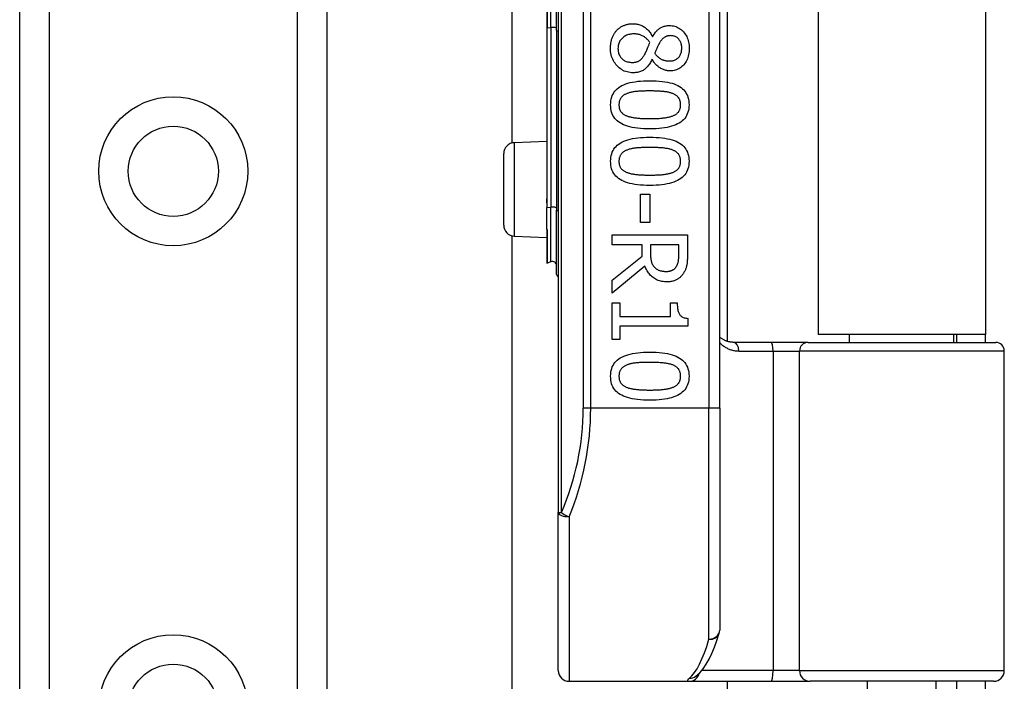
# Model space of a CAD drawing. Header units: inches. Extents: x 2 to 128, y 2 to 83.
# Tile 54 of 100: x 35.4 to 37.76, y 56.43 to 58.02. Entities that reach past the tile are written whole.
import ezdxf

# ---------------------------------------------------------------- set-up
doc = ezdxf.new("R2010")
doc.units = ezdxf.units.IN
doc.header["$LTSCALE"] = 7.686019
doc.header["$MEASUREMENT"] = 0
doc.layers.add('Visible Edges(ANSI)', color=7, linetype='Continuous', lineweight=25)
doc.layers.add('Visible Tangent Edges(ANSI)', color=7, linetype='Continuous', lineweight=25)

msp = doc.modelspace()

# ---------------------------------------------------------------- linework, layer by layer
at = {"layer": 'Visible Edges(ANSI)'}
for p, q in [((35.3957, 26.2246), (35.3957, 62.0014)), ((36.132, 62.0014), (36.132, 26.2246)), ((36.6868, 59.3002), (36.6868, 56.8344)), ((37.0736, 57.0848), (37.0736, 59.0499)), ((37.0917, 58.8901), (37.0917, 57.2445)), ((37.3097, 58.8737), (37.3097, 57.261)), ((37.7106, 58.8737), (37.7106, 57.261)), ((36.5759, 57.7201), (36.5759, 58.4146)), ((36.659, 58.1383), (36.659, 57.9964)), ((36.6825, 57.9896), (36.6825, 58.1451)), ((36.659, 57.9964), (36.659, 57.5897)), ((36.6825, 57.9896), (36.6825, 57.5587)), ((36.9123, 57.9754), (36.913, 57.9754)), ((36.912, 57.9204), (36.9113, 57.9204)), ((36.5808, 57.7208), (36.659, 57.7242)), ((36.5558, 57.523), (36.5558, 57.6946)), ((36.659, 57.5897), (36.659, 57.5762)), ((36.8839, 57.5975), (36.9059, 57.5975)), ((36.8839, 57.5292), (36.8839, 57.5975)), ((36.9059, 57.5975), (36.9059, 57.5292)), ((36.659, 57.5762), (36.659, 57.5653)), ((36.659, 57.5133), (36.659, 57.5653)), ((36.6825, 57.405), (36.6825, 57.5587)), ((36.9059, 57.5292), (36.8839, 57.5292)), ((36.5759, 30.7285), (36.5759, 57.4975)), ((36.5808, 57.4968), (36.659, 57.4934)), ((36.659, 57.5133), (36.659, 57.513)), ((36.659, 57.513), (36.659, 57.5122)), ((36.659, 57.5122), (36.659, 57.4327)), ((36.8159, 57.5001), (36.9964, 57.5001)), ((36.8159, 57.4761), (36.8159, 57.5001)), ((36.9964, 57.5001), (36.9964, 57.4536)), ((36.8877, 57.4761), (36.8159, 57.4761)), ((36.8877, 57.4486), (36.8877, 57.4761)), ((36.9757, 57.4761), (36.9078, 57.4761)), ((36.9078, 57.4761), (36.9078, 57.455)), ((36.9757, 57.4522), (36.9757, 57.4761)), ((36.8159, 57.3915), (36.8877, 57.4486)), ((36.6687, 57.4355), (36.6597, 57.4322)), ((36.8945, 57.4246), (36.8159, 57.3604)), ((36.8159, 57.3604), (36.8159, 57.3915)), ((36.8159, 57.337), (36.8343, 57.337)), ((36.8159, 57.2489), (36.8159, 57.337)), ((36.8343, 57.337), (36.8343, 57.3042)), ((36.9553, 57.337), (36.9718, 57.337)), ((36.9553, 57.3042), (36.9553, 57.337)), ((36.8343, 57.3042), (36.9553, 57.3042)), ((36.8343, 57.2809), (36.8343, 57.2489)), ((36.997, 57.2809), (36.8343, 57.2809)), ((36.997, 57.2997), (36.997, 57.2809)), ((37.7106, 57.261), (37.3097, 57.261)), ((37.3851, 57.2421), (37.3851, 57.261)), ((37.6352, 57.2421), (37.6352, 57.261)), ((37.6412, 57.261), (37.6412, 57.2421)), ((37.7106, 57.2421), (37.7106, 57.261)), ((36.8343, 57.2489), (36.8159, 57.2489)), ((37.197, 57.2421), (37.1074, 57.2421)), ((37.2855, 57.2421), (37.197, 57.2421)), ((37.2855, 57.2421), (37.7352, 57.2421)), ((37.7558, 56.4555), (37.7558, 57.2214)), ((37.0736, 57.0848), (37.0736, 56.5525)), ((36.6868, 56.4555), (36.6868, 56.8344)), ((37.0161, 56.4416), (37.0167, 56.442)), ((36.7126, 56.4297), (37, 56.4297)), ((37, 56.4297), (37.1959, 56.4297)), ((37.0917, 56.4297), (37.0917, 31.7962)), ((37.1959, 56.4297), (37.2906, 56.4297)), ((37.73, 56.4297), (37.2906, 56.4297)), ((37.4276, 56.2286), (37.4276, 56.4297)), ((37.5927, 56.2286), (37.5927, 56.4297)), ((37.6412, 56.4297), (37.6412, 56.3891)), ((37.7106, 56.3891), (37.7106, 56.4297))]:
    msp.add_line(p, q, dxfattribs=at)
at = {"layer": 'Visible Edges(ANSI)', "flags": 128}
for points in [[(36.8118, 57.9471), (36.8118, 57.9494), (36.8119, 57.9516), (36.8121, 57.9537), (36.8123, 57.9558), (36.8125, 57.9579), (36.8128, 57.96), (36.8132, 57.962), (36.8136, 57.964), (36.8141, 57.966), (36.8146, 57.9679), (36.8152, 57.9698), (36.8158, 57.9716), (36.8165, 57.9735), (36.8173, 57.9752), (36.8181, 57.977), (36.8189, 57.9786), (36.8198, 57.9803), (36.8207, 57.9819), (36.8217, 57.9834), (36.8227, 57.9849), (36.8238, 57.9864), (36.8249, 57.9878), (36.8261, 57.9891), (36.8273, 57.9904)], [(36.8273, 57.9904), (36.8286, 57.9917), (36.8298, 57.9929), (36.8311, 57.994), (36.8325, 57.9951), (36.8339, 57.9961), (36.8353, 57.9971), (36.8367, 57.9981), (36.8382, 57.999), (36.8398, 57.9998), (36.8413, 58.0006), (36.8429, 58.0013), (36.8446, 58.002), (36.8462, 58.0026), (36.8479, 58.0032), (36.8496, 58.0037), (36.8514, 58.0042), (36.8531, 58.0046), (36.8549, 58.005), (36.8566, 58.0053), (36.8584, 58.0055), (36.8602, 58.0057), (36.8621, 58.0058), (36.8639, 58.0059), (36.8658, 58.0059)], [(36.8658, 58.0059), (36.8682, 58.0059), (36.8706, 58.0057), (36.873, 58.0055), (36.8753, 58.0051), (36.8776, 58.0046), (36.8798, 58.004), (36.8821, 58.0033), (36.8843, 58.0025), (36.8864, 58.0015), (36.8885, 58.0005), (36.8906, 57.9994), (36.8927, 57.9981), (36.8947, 57.9968), (36.8967, 57.9953), (36.8985, 57.9938), (36.9003, 57.9921), (36.9021, 57.9904), (36.9038, 57.9885), (36.9053, 57.9866), (36.9069, 57.9845), (36.9083, 57.9824), (36.9097, 57.9801), (36.9111, 57.9778), (36.9123, 57.9754)], [(36.913, 57.9754), (36.9143, 57.9775), (36.9157, 57.9796), (36.917, 57.9816), (36.9184, 57.9835), (36.9198, 57.9853), (36.9212, 57.987), (36.9226, 57.9886), (36.924, 57.9901), (36.9255, 57.9915), (36.927, 57.9928), (36.9285, 57.994), (36.93, 57.9951), (36.9316, 57.9962), (36.9332, 57.9971), (36.9349, 57.9979), (36.9367, 57.9987), (36.9385, 57.9994), (36.9404, 57.9999), (36.9423, 58.0004), (36.9443, 58.0008), (36.9464, 58.0012), (36.9485, 58.0014), (36.9507, 58.0015), (36.953, 58.0016)], [(36.953, 58.0016), (36.9563, 58.0015), (36.9596, 58.0011), (36.9627, 58.0006), (36.9658, 57.9999), (36.9688, 57.9989), (36.9716, 57.9977), (36.9744, 57.9963), (36.9771, 57.9947), (36.9797, 57.9929), (36.9822, 57.9909), (36.9846, 57.9887), (36.9869, 57.9862), (36.9891, 57.9836), (36.9911, 57.9808), (36.9929, 57.978), (36.9945, 57.975), (36.9959, 57.972), (36.9971, 57.9688), (36.9982, 57.9654), (36.999, 57.962), (36.9997, 57.9585), (37.0001, 57.9548), (37.0004, 57.951), (37.0005, 57.9471)], [(36.8675, 57.9815), (36.8649, 57.9814), (36.8622, 57.9812), (36.8597, 57.9809), (36.8573, 57.9804), (36.8549, 57.9798), (36.8526, 57.979), (36.8504, 57.9782), (36.8482, 57.9771), (36.8462, 57.976), (36.8442, 57.9747), (36.8423, 57.9732), (36.8405, 57.9716), (36.8388, 57.97), (36.8372, 57.9682), (36.8358, 57.9664), (36.8345, 57.9645), (36.8334, 57.9625), (36.8325, 57.9605), (36.8317, 57.9584), (36.831, 57.9562), (36.8305, 57.954), (36.8301, 57.9517), (36.8299, 57.9493), (36.8298, 57.9468)], [(36.9062, 57.9609), (36.905, 57.9625), (36.9039, 57.9641), (36.9027, 57.9656), (36.9014, 57.967), (36.9001, 57.9684), (36.8988, 57.9697), (36.8974, 57.9709), (36.896, 57.9721), (36.8945, 57.9732), (36.893, 57.9743), (36.8914, 57.9753), (36.8898, 57.9762), (36.8881, 57.977), (36.8864, 57.9778), (36.8847, 57.9785), (36.883, 57.9791), (36.8812, 57.9797), (36.8793, 57.9802), (36.8774, 57.9806), (36.8755, 57.9809), (36.8736, 57.9812), (36.8716, 57.9814), (36.8696, 57.9815), (36.8675, 57.9815)], [(36.9558, 57.9773), (36.9543, 57.9772), (36.9529, 57.9772), (36.9515, 57.977), (36.9501, 57.9768), (36.9488, 57.9765), (36.9475, 57.9762), (36.9463, 57.9758), (36.9451, 57.9754), (36.9439, 57.9748), (36.9428, 57.9743), (36.9417, 57.9736), (36.9406, 57.973), (36.9396, 57.9722), (36.9386, 57.9714), (36.9376, 57.9705), (36.9366, 57.9696), (36.9357, 57.9686), (36.9347, 57.9676), (36.9338, 57.9665), (36.9329, 57.9653), (36.932, 57.9641), (36.9311, 57.9628), (36.9303, 57.9614), (36.9294, 57.96)], [(36.9827, 57.9473), (36.9826, 57.9494), (36.9825, 57.9515), (36.9822, 57.9536), (36.9819, 57.9555), (36.9814, 57.9574), (36.9809, 57.9593), (36.9802, 57.961), (36.9795, 57.9627), (36.9786, 57.9644), (36.9776, 57.9659), (36.9766, 57.9674), (36.9754, 57.9689), (36.9742, 57.9702), (36.9729, 57.9714), (36.9715, 57.9725), (36.97, 57.9735), (36.9685, 57.9744), (36.9669, 57.9752), (36.9652, 57.9758), (36.9635, 57.9763), (36.9616, 57.9767), (36.9598, 57.977), (36.9578, 57.9772), (36.9558, 57.9773)], [(36.8662, 57.8883), (36.8624, 57.8884), (36.8587, 57.8888), (36.8551, 57.8894), (36.8516, 57.8902), (36.8483, 57.8913), (36.845, 57.8925), (36.8418, 57.8941), (36.8387, 57.8958), (36.8358, 57.8978), (36.8329, 57.9), (36.8301, 57.9025), (36.8275, 57.9052), (36.825, 57.908), (36.8227, 57.911), (36.8206, 57.9141), (36.8188, 57.9173), (36.8171, 57.9206), (36.8157, 57.9241), (36.8145, 57.9276), (36.8135, 57.9313), (36.8128, 57.9351), (36.8122, 57.939), (36.8119, 57.943), (36.8118, 57.9471)], [(36.8298, 57.9468), (36.8299, 57.9444), (36.8301, 57.9419), (36.8304, 57.9396), (36.8308, 57.9374), (36.8314, 57.9352), (36.8321, 57.9331), (36.8329, 57.9311), (36.8339, 57.9292), (36.8349, 57.9274), (36.8361, 57.9257), (36.8375, 57.924), (36.8389, 57.9224), (36.8405, 57.9209), (36.8422, 57.9196), (36.8439, 57.9184), (36.8458, 57.9173), (36.8477, 57.9163), (36.8498, 57.9155), (36.8519, 57.9148), (36.8541, 57.9142), (36.8564, 57.9138), (36.8588, 57.9135), (36.8613, 57.9133), (36.8639, 57.9132)], [(36.8949, 57.9344), (36.8953, 57.9351), (36.8957, 57.9359), (36.8961, 57.9366), (36.8965, 57.9375), (36.8969, 57.9383), (36.8973, 57.9392), (36.8978, 57.9401), (36.8982, 57.9411), (36.8986, 57.9421), (36.8991, 57.9432), (36.8995, 57.9443), (36.8999, 57.9454), (36.9004, 57.9465), (36.9009, 57.9477), (36.9014, 57.9489), (36.9018, 57.9502), (36.9023, 57.9514), (36.9029, 57.9527), (36.9034, 57.954), (36.9039, 57.9553), (36.9045, 57.9567), (36.905, 57.9581), (36.9056, 57.9595), (36.9062, 57.9609)], [(36.9294, 57.96), (36.9291, 57.9594), (36.9287, 57.9587), (36.9283, 57.9579), (36.9279, 57.9571), (36.9275, 57.9563), (36.927, 57.9553), (36.9265, 57.9544), (36.926, 57.9533), (36.9255, 57.9522), (36.9249, 57.9511), (36.9244, 57.9499), (36.9238, 57.9486), (36.9232, 57.9473), (36.9226, 57.9461), (36.9221, 57.9448), (36.9216, 57.9436), (36.9211, 57.9424), (36.9206, 57.9412), (36.9201, 57.9401), (36.9197, 57.9389), (36.9193, 57.9378), (36.9189, 57.9367), (36.9185, 57.9356), (36.9182, 57.9346)], [(36.9543, 57.9166), (36.9563, 57.9166), (36.9582, 57.9168), (36.9601, 57.9171), (36.9619, 57.9175), (36.9637, 57.918), (36.9654, 57.9186), (36.9671, 57.9193), (36.9687, 57.9202), (36.9702, 57.9211), (36.9717, 57.9222), (36.9732, 57.9234), (36.9746, 57.9247), (36.9759, 57.9261), (36.977, 57.9276), (36.9781, 57.9291), (36.9791, 57.9308), (36.9799, 57.9326), (36.9806, 57.9344), (36.9813, 57.9363), (36.9818, 57.9383), (36.9822, 57.9404), (36.9824, 57.9426), (36.9826, 57.9449), (36.9827, 57.9473)], [(37.0005, 57.9471), (37.0004, 57.9431), (37.0002, 57.9392), (36.9997, 57.9355), (36.9991, 57.9318), (36.9983, 57.9283), (36.9973, 57.925), (36.9961, 57.9218), (36.9948, 57.9187), (36.9933, 57.9157), (36.9916, 57.9129), (36.9897, 57.9103), (36.9876, 57.9077), (36.9855, 57.9053), (36.9832, 57.9032), (36.9808, 57.9012), (36.9783, 57.8995), (36.9757, 57.8979), (36.9729, 57.8966), (36.9701, 57.8954), (36.9672, 57.8945), (36.9642, 57.8938), (36.9611, 57.8933), (36.9579, 57.893), (36.9546, 57.8929)], [(36.8639, 57.9132), (36.8657, 57.9132), (36.8675, 57.9133), (36.8692, 57.9135), (36.8708, 57.9137), (36.8724, 57.914), (36.8739, 57.9143), (36.8753, 57.9147), (36.8767, 57.9151), (36.878, 57.9157), (36.8793, 57.9162), (36.8805, 57.9169), (36.8816, 57.9176), (36.8827, 57.9184), (36.8838, 57.9193), (36.8849, 57.9203), (36.886, 57.9214), (36.8871, 57.9226), (36.8882, 57.924), (36.8893, 57.9254), (36.8904, 57.927), (36.8915, 57.9287), (36.8927, 57.9305), (36.8938, 57.9324), (36.8949, 57.9344)], [(36.9113, 57.9204), (36.91, 57.9178), (36.9088, 57.9153), (36.9074, 57.9129), (36.9061, 57.9107), (36.9046, 57.9085), (36.9032, 57.9065), (36.9017, 57.9045), (36.9001, 57.9027), (36.8985, 57.901), (36.8969, 57.8994), (36.8952, 57.8979), (36.8934, 57.8964), (36.8916, 57.8952), (36.8898, 57.894), (36.8878, 57.8929), (36.8857, 57.8919), (36.8836, 57.8911), (36.8814, 57.8904), (36.8791, 57.8897), (36.8767, 57.8892), (36.8742, 57.8888), (36.8716, 57.8886), (36.869, 57.8884), (36.8662, 57.8883)], [(36.9546, 57.8929), (36.9526, 57.8929), (36.9505, 57.8931), (36.9485, 57.8933), (36.9465, 57.8937), (36.9445, 57.8941), (36.9425, 57.8946), (36.9405, 57.8953), (36.9385, 57.896), (36.9365, 57.8969), (36.9346, 57.8978), (36.9326, 57.8988), (36.9306, 57.9), (36.9287, 57.9012), (36.9268, 57.9025), (36.925, 57.9039), (36.9233, 57.9054), (36.9216, 57.907), (36.92, 57.9086), (36.9185, 57.9104), (36.9171, 57.9122), (36.9157, 57.9141), (36.9144, 57.9161), (36.9132, 57.9182), (36.912, 57.9204)], [(36.9182, 57.9346), (36.9195, 57.9328), (36.9209, 57.9312), (36.9222, 57.9297), (36.9236, 57.9283), (36.925, 57.927), (36.9263, 57.9257), (36.9277, 57.9246), (36.9291, 57.9235), (36.9305, 57.9226), (36.9319, 57.9217), (36.9333, 57.921), (36.9348, 57.9203), (36.9362, 57.9197), (36.9377, 57.9192), (36.9392, 57.9187), (36.9407, 57.9182), (36.9423, 57.9178), (36.9439, 57.9175), (36.9456, 57.9172), (36.9472, 57.917), (36.949, 57.9168), (36.9507, 57.9167), (36.9525, 57.9166), (36.9543, 57.9166)], [(36.8121, 57.8115), (36.8123, 57.8164), (36.8127, 57.821), (36.8135, 57.8255), (36.8147, 57.8297), (36.8161, 57.8336), (36.8179, 57.8374), (36.82, 57.8409), (36.8224, 57.8443), (36.8251, 57.8474), (36.8282, 57.8502), (36.8316, 57.8529), (36.8353, 57.8553), (36.8393, 57.8576), (36.8437, 57.8596), (36.8484, 57.8615), (36.8535, 57.8631), (36.8588, 57.8646), (36.8646, 57.8658), (36.8706, 57.8669), (36.877, 57.8678), (36.8838, 57.8684), (36.8908, 57.8689), (36.8983, 57.8692), (36.906, 57.8693)], [(36.906, 57.8693), (36.914, 57.8692), (36.9216, 57.8689), (36.9288, 57.8684), (36.9357, 57.8677), (36.9422, 57.8669), (36.9483, 57.8658), (36.9541, 57.8645), (36.9595, 57.863), (36.9645, 57.8614), (36.9692, 57.8595), (36.9735, 57.8574), (36.9775, 57.8552), (36.9811, 57.8527), (36.9844, 57.8501), (36.9874, 57.8472), (36.99, 57.8441), (36.9924, 57.8408), (36.9944, 57.8372), (36.9962, 57.8335), (36.9976, 57.8295), (36.9987, 57.8253), (36.9995, 57.8209), (36.9999, 57.8163), (37.0001, 57.8115)], [(36.8516, 57.8386), (36.8501, 57.838), (36.8486, 57.8373), (36.8472, 57.8366), (36.8458, 57.8359), (36.8445, 57.8351), (36.8433, 57.8343), (36.8421, 57.8335), (36.841, 57.8326), (36.84, 57.8316), (36.839, 57.8307), (36.8381, 57.8296), (36.8372, 57.8286), (36.8364, 57.8275), (36.8356, 57.8263), (36.835, 57.8251), (36.8344, 57.8238), (36.8339, 57.8224), (36.8334, 57.8211), (36.833, 57.8196), (36.8327, 57.8181), (36.8325, 57.8165), (36.8323, 57.8149), (36.8322, 57.8133), (36.8321, 57.8115)], [(36.906, 57.8447), (36.9029, 57.8447), (36.8999, 57.8447), (36.8969, 57.8447), (36.894, 57.8446), (36.8913, 57.8445), (36.8886, 57.8444), (36.886, 57.8443), (36.8835, 57.8442), (36.881, 57.8441), (36.8787, 57.8439), (36.8764, 57.8438), (36.8743, 57.8436), (36.8722, 57.8434), (36.8701, 57.8431), (36.8681, 57.8428), (36.8661, 57.8425), (36.8641, 57.8421), (36.8622, 57.8417), (36.8604, 57.8413), (36.8585, 57.8408), (36.8567, 57.8403), (36.855, 57.8398), (36.8533, 57.8392), (36.8516, 57.8386)], [(36.961, 57.8384), (36.9595, 57.839), (36.9578, 57.8396), (36.9561, 57.8401), (36.9543, 57.8406), (36.9525, 57.8411), (36.9506, 57.8415), (36.9486, 57.8419), (36.9466, 57.8423), (36.9445, 57.8426), (36.9423, 57.8429), (36.9401, 57.8432), (36.9378, 57.8434), (36.9354, 57.8436), (36.933, 57.8438), (36.9305, 57.844), (36.928, 57.8441), (36.9254, 57.8443), (36.9228, 57.8444), (36.9201, 57.8445), (36.9174, 57.8446), (36.9146, 57.8447), (36.9118, 57.8447), (36.9089, 57.8447), (36.906, 57.8447)], [(36.98, 57.8115), (36.98, 57.8132), (36.9799, 57.8148), (36.9797, 57.8164), (36.9795, 57.8179), (36.9792, 57.8193), (36.9789, 57.8207), (36.9784, 57.8221), (36.9779, 57.8234), (36.9774, 57.8247), (36.9767, 57.8259), (36.976, 57.827), (36.9753, 57.8281), (36.9745, 57.8292), (36.9736, 57.8302), (36.9726, 57.8312), (36.9716, 57.8322), (36.9705, 57.8331), (36.9693, 57.834), (36.9681, 57.8348), (36.9668, 57.8356), (36.9655, 57.8364), (36.9641, 57.8371), (36.9626, 57.8378), (36.961, 57.8384)], [(36.9062, 57.7539), (36.8982, 57.754), (36.8907, 57.7543), (36.8835, 57.7548), (36.8767, 57.7555), (36.8702, 57.7563), (36.8641, 57.7574), (36.8583, 57.7587), (36.8529, 57.7602), (36.8478, 57.7618), (36.8431, 57.7637), (36.8388, 57.7658), (36.8348, 57.768), (36.8312, 57.7705), (36.8279, 57.7731), (36.8249, 57.776), (36.8222, 57.7791), (36.8198, 57.7824), (36.8178, 57.7859), (36.816, 57.7897), (36.8146, 57.7936), (36.8135, 57.7978), (36.8127, 57.8022), (36.8123, 57.8067), (36.8121, 57.8115)], [(36.8321, 57.8115), (36.8322, 57.8099), (36.8323, 57.8083), (36.8324, 57.8068), (36.8327, 57.8053), (36.833, 57.8038), (36.8333, 57.8024), (36.8338, 57.8011), (36.8343, 57.7998), (36.8348, 57.7985), (36.8354, 57.7973), (36.8361, 57.7962), (36.8369, 57.7951), (36.8377, 57.794), (36.8386, 57.793), (36.8396, 57.792), (36.8406, 57.791), (36.8417, 57.7901), (36.8428, 57.7893), (36.8441, 57.7884), (36.8453, 57.7877), (36.8467, 57.7869), (36.8481, 57.7862), (36.8496, 57.7855), (36.8512, 57.7849)], [(37.0001, 57.8115), (36.9999, 57.8067), (36.9994, 57.8021), (36.9986, 57.7977), (36.9975, 57.7935), (36.996, 57.7895), (36.9942, 57.7858), (36.9921, 57.7822), (36.9897, 57.7789), (36.9869, 57.7758), (36.9838, 57.773), (36.9804, 57.7703), (36.9767, 57.7679), (36.9726, 57.7656), (36.9682, 57.7636), (36.9635, 57.7617), (36.9584, 57.7601), (36.9531, 57.7586), (36.9473, 57.7574), (36.9413, 57.7563), (36.9349, 57.7554), (36.9282, 57.7548), (36.9212, 57.7543), (36.9139, 57.754), (36.9062, 57.7539)], [(36.9613, 57.785), (36.9628, 57.7857), (36.9643, 57.7863), (36.9656, 57.787), (36.967, 57.7878), (36.9682, 57.7886), (36.9694, 57.7894), (36.9706, 57.7902), (36.9716, 57.7911), (36.9726, 57.7921), (36.9736, 57.793), (36.9745, 57.794), (36.9753, 57.7951), (36.976, 57.7962), (36.9767, 57.7973), (36.9774, 57.7985), (36.9779, 57.7997), (36.9784, 57.801), (36.9789, 57.8024), (36.9792, 57.8038), (36.9795, 57.8052), (36.9797, 57.8067), (36.9799, 57.8083), (36.98, 57.8099), (36.98, 57.8115)], [(36.8512, 57.7849), (36.8527, 57.7843), (36.8543, 57.7838), (36.8559, 57.7833), (36.8576, 57.7828), (36.8594, 57.7823), (36.8613, 57.7819), (36.8632, 57.7815), (36.8652, 57.7811), (36.8673, 57.7808), (36.8694, 57.7805), (36.8716, 57.7802), (36.8738, 57.7799), (36.8762, 57.7797), (36.8786, 57.7795), (36.881, 57.7793), (36.8835, 57.7791), (36.8861, 57.779), (36.8888, 57.7788), (36.8915, 57.7787), (36.8943, 57.7786), (36.8972, 57.7786), (36.9001, 57.7785), (36.9031, 57.7785), (36.9062, 57.7785)], [(36.9062, 57.7785), (36.9092, 57.7785), (36.9122, 57.7785), (36.9151, 57.7786), (36.918, 57.7786), (36.9208, 57.7787), (36.9235, 57.7788), (36.9262, 57.779), (36.9288, 57.7791), (36.9313, 57.7793), (36.9337, 57.7795), (36.9361, 57.7797), (36.9384, 57.7799), (36.9407, 57.7802), (36.9429, 57.7805), (36.945, 57.7808), (36.947, 57.7811), (36.949, 57.7815), (36.951, 57.7819), (36.9529, 57.7824), (36.9547, 57.7829), (36.9564, 57.7834), (36.9581, 57.7839), (36.9597, 57.7845), (36.9613, 57.785)], [(36.8121, 57.6761), (36.8123, 57.6809), (36.8127, 57.6856), (36.8135, 57.69), (36.8147, 57.6942), (36.8161, 57.6982), (36.8179, 57.7019), (36.82, 57.7055), (36.8224, 57.7088), (36.8251, 57.7119), (36.8282, 57.7148), (36.8316, 57.7174), (36.8353, 57.7199), (36.8393, 57.7221), (36.8437, 57.7241), (36.8484, 57.726), (36.8535, 57.7276), (36.8588, 57.7291), (36.8646, 57.7304), (36.8706, 57.7314), (36.877, 57.7323), (36.8838, 57.733), (36.8908, 57.7335), (36.8983, 57.7337), (36.906, 57.7338)], [(36.906, 57.7338), (36.914, 57.7337), (36.9216, 57.7335), (36.9288, 57.733), (36.9357, 57.7323), (36.9422, 57.7314), (36.9483, 57.7303), (36.9541, 57.729), (36.9595, 57.7276), (36.9645, 57.7259), (36.9692, 57.724), (36.9735, 57.722), (36.9775, 57.7197), (36.9811, 57.7173), (36.9844, 57.7146), (36.9874, 57.7117), (36.99, 57.7086), (36.9924, 57.7053), (36.9944, 57.7018), (36.9962, 57.698), (36.9976, 57.694), (36.9987, 57.6899), (36.9995, 57.6855), (36.9999, 57.6809), (37.0001, 57.6761)], [(36.906, 57.7093), (36.9029, 57.7093), (36.8999, 57.7092), (36.8969, 57.7092), (36.894, 57.7091), (36.8913, 57.7091), (36.8886, 57.709), (36.886, 57.7089), (36.8835, 57.7087), (36.881, 57.7086), (36.8787, 57.7085), (36.8764, 57.7083), (36.8743, 57.7081), (36.8722, 57.7079), (36.8701, 57.7076), (36.8681, 57.7073), (36.8661, 57.707), (36.8641, 57.7067), (36.8622, 57.7063), (36.8604, 57.7058), (36.8585, 57.7054), (36.8567, 57.7049), (36.855, 57.7043), (36.8533, 57.7037), (36.8516, 57.7031)], [(36.961, 57.703), (36.9595, 57.7036), (36.9578, 57.7041), (36.9561, 57.7047), (36.9543, 57.7052), (36.9525, 57.7056), (36.9506, 57.7061), (36.9486, 57.7064), (36.9466, 57.7068), (36.9445, 57.7071), (36.9423, 57.7074), (36.9401, 57.7077), (36.9378, 57.708), (36.9354, 57.7082), (36.933, 57.7084), (36.9305, 57.7085), (36.928, 57.7087), (36.9254, 57.7088), (36.9228, 57.7089), (36.9201, 57.709), (36.9174, 57.7091), (36.9146, 57.7092), (36.9118, 57.7092), (36.9089, 57.7093), (36.906, 57.7093)], [(36.8516, 57.7031), (36.8501, 57.7025), (36.8486, 57.7019), (36.8472, 57.7012), (36.8458, 57.7005), (36.8445, 57.6997), (36.8433, 57.6989), (36.8421, 57.698), (36.841, 57.6971), (36.84, 57.6962), (36.839, 57.6952), (36.8381, 57.6942), (36.8372, 57.6931), (36.8364, 57.692), (36.8356, 57.6908), (36.835, 57.6896), (36.8344, 57.6883), (36.8339, 57.687), (36.8334, 57.6856), (36.833, 57.6841), (36.8327, 57.6826), (36.8325, 57.6811), (36.8323, 57.6795), (36.8322, 57.6778), (36.8321, 57.6761)], [(36.98, 57.6761), (36.98, 57.6777), (36.9799, 57.6793), (36.9797, 57.6809), (36.9795, 57.6824), (36.9792, 57.6839), (36.9789, 57.6853), (36.9784, 57.6866), (36.9779, 57.6879), (36.9774, 57.6892), (36.9767, 57.6904), (36.976, 57.6916), (36.9753, 57.6927), (36.9745, 57.6937), (36.9736, 57.6948), (36.9726, 57.6958), (36.9716, 57.6967), (36.9705, 57.6976), (36.9693, 57.6985), (36.9681, 57.6993), (36.9668, 57.7001), (36.9655, 57.7009), (36.9641, 57.7016), (36.9626, 57.7023), (36.961, 57.703)], [(36.9062, 57.6184), (36.8982, 57.6185), (36.8907, 57.6188), (36.8835, 57.6193), (36.8767, 57.62), (36.8702, 57.6209), (36.8641, 57.622), (36.8583, 57.6232), (36.8529, 57.6247), (36.8478, 57.6264), (36.8431, 57.6282), (36.8388, 57.6303), (36.8348, 57.6325), (36.8312, 57.635), (36.8279, 57.6377), (36.8249, 57.6406), (36.8222, 57.6437), (36.8198, 57.647), (36.8178, 57.6505), (36.816, 57.6542), (36.8146, 57.6582), (36.8135, 57.6623), (36.8127, 57.6667), (36.8123, 57.6713), (36.8121, 57.6761)], [(36.8321, 57.6761), (36.8322, 57.6744), (36.8323, 57.6728), (36.8324, 57.6713), (36.8327, 57.6698), (36.833, 57.6684), (36.8333, 57.667), (36.8338, 57.6656), (36.8343, 57.6643), (36.8348, 57.6631), (36.8354, 57.6619), (36.8361, 57.6607), (36.8369, 57.6596), (36.8377, 57.6585), (36.8386, 57.6575), (36.8396, 57.6565), (36.8406, 57.6556), (36.8417, 57.6547), (36.8428, 57.6538), (36.8441, 57.653), (36.8453, 57.6522), (36.8467, 57.6514), (36.8481, 57.6507), (36.8496, 57.6501), (36.8512, 57.6494)], [(37.0001, 57.6761), (36.9999, 57.6712), (36.9994, 57.6666), (36.9986, 57.6622), (36.9975, 57.658), (36.996, 57.654), (36.9942, 57.6503), (36.9921, 57.6468), (36.9897, 57.6435), (36.9869, 57.6404), (36.9838, 57.6375), (36.9804, 57.6348), (36.9767, 57.6324), (36.9726, 57.6302), (36.9682, 57.6281), (36.9635, 57.6263), (36.9584, 57.6246), (36.9531, 57.6232), (36.9473, 57.6219), (36.9413, 57.6208), (36.9349, 57.62), (36.9282, 57.6193), (36.9212, 57.6188), (36.9139, 57.6185), (36.9062, 57.6184)], [(36.9613, 57.6496), (36.9628, 57.6502), (36.9643, 57.6509), (36.9656, 57.6516), (36.967, 57.6523), (36.9682, 57.6531), (36.9694, 57.6539), (36.9706, 57.6548), (36.9716, 57.6557), (36.9726, 57.6566), (36.9736, 57.6576), (36.9745, 57.6586), (36.9753, 57.6596), (36.976, 57.6607), (36.9767, 57.6618), (36.9774, 57.663), (36.9779, 57.6643), (36.9784, 57.6656), (36.9789, 57.6669), (36.9792, 57.6683), (36.9795, 57.6697), (36.9797, 57.6712), (36.9799, 57.6728), (36.98, 57.6744), (36.98, 57.6761)], [(36.8512, 57.6494), (36.8527, 57.6489), (36.8543, 57.6483), (36.8559, 57.6478), (36.8576, 57.6473), (36.8594, 57.6469), (36.8613, 57.6464), (36.8632, 57.646), (36.8652, 57.6457), (36.8673, 57.6453), (36.8694, 57.645), (36.8716, 57.6447), (36.8738, 57.6445), (36.8762, 57.6442), (36.8786, 57.644), (36.881, 57.6438), (36.8835, 57.6437), (36.8861, 57.6435), (36.8888, 57.6434), (36.8915, 57.6433), (36.8943, 57.6432), (36.8972, 57.6431), (36.9001, 57.643), (36.9031, 57.643), (36.9062, 57.643)], [(36.9062, 57.643), (36.9092, 57.643), (36.9122, 57.643), (36.9151, 57.6431), (36.918, 57.6432), (36.9208, 57.6433), (36.9235, 57.6434), (36.9262, 57.6435), (36.9288, 57.6437), (36.9313, 57.6438), (36.9337, 57.644), (36.9361, 57.6442), (36.9384, 57.6445), (36.9407, 57.6447), (36.9429, 57.645), (36.945, 57.6453), (36.947, 57.6457), (36.949, 57.6461), (36.951, 57.6465), (36.9529, 57.6469), (36.9547, 57.6474), (36.9564, 57.6479), (36.9581, 57.6484), (36.9597, 57.649), (36.9613, 57.6496)], [(36.9078, 57.455), (36.9078, 57.4533), (36.9078, 57.4516), (36.9079, 57.45), (36.908, 57.4483), (36.9081, 57.4467), (36.9082, 57.4452), (36.9084, 57.4436), (36.9086, 57.4421), (36.9088, 57.4406), (36.909, 57.4392), (36.9093, 57.4378), (36.9096, 57.4364), (36.9099, 57.435), (36.9103, 57.4337), (36.9108, 57.4324), (36.9113, 57.4311), (36.9118, 57.4299), (36.9124, 57.4287), (36.9131, 57.4276), (36.9138, 57.4265), (36.9145, 57.4254), (36.9153, 57.4244), (36.9162, 57.4234), (36.9171, 57.4224)], [(36.9695, 57.4236), (36.9701, 57.4244), (36.9706, 57.4253), (36.9711, 57.4262), (36.9715, 57.4272), (36.972, 57.4281), (36.9724, 57.4291), (36.9728, 57.4301), (36.9731, 57.4311), (36.9734, 57.4322), (36.9737, 57.4333), (36.974, 57.4344), (36.9743, 57.4355), (36.9745, 57.4366), (36.9747, 57.4378), (36.9749, 57.4391), (36.975, 57.4404), (36.9752, 57.4417), (36.9753, 57.4431), (36.9754, 57.4445), (36.9755, 57.446), (36.9756, 57.4475), (36.9756, 57.449), (36.9756, 57.4506), (36.9757, 57.4522)], [(36.9964, 57.4536), (36.9964, 57.451), (36.9964, 57.4485), (36.9963, 57.4461), (36.9962, 57.4438), (36.9961, 57.4415), (36.996, 57.4393), (36.9959, 57.4372), (36.9957, 57.4351), (36.9955, 57.4331), (36.9953, 57.4312), (36.995, 57.4294), (36.9947, 57.4276), (36.9944, 57.4258), (36.9941, 57.4241), (36.9936, 57.4224), (36.9931, 57.4207), (36.9926, 57.419), (36.9919, 57.4174), (36.9913, 57.4157), (36.9905, 57.4141), (36.9897, 57.4124), (36.9888, 57.4108), (36.9879, 57.4092), (36.9869, 57.4076)], [(36.9474, 57.3871), (36.9442, 57.3872), (36.941, 57.3874), (36.9379, 57.3878), (36.935, 57.3883), (36.9321, 57.3889), (36.9293, 57.3897), (36.9265, 57.3906), (36.9239, 57.3916), (36.9214, 57.3928), (36.9189, 57.3941), (36.9166, 57.3956), (36.9143, 57.3972), (36.9121, 57.399), (36.91, 57.4008), (36.908, 57.4027), (36.9061, 57.4048), (36.9043, 57.4069), (36.9026, 57.4091), (36.901, 57.4114), (36.8995, 57.4139), (36.8981, 57.4164), (36.8968, 57.419), (36.8956, 57.4218), (36.8945, 57.4246)], [(36.9171, 57.4224), (36.918, 57.4215), (36.9189, 57.4207), (36.9198, 57.4199), (36.9207, 57.4192), (36.9216, 57.4185), (36.9226, 57.4178), (36.9236, 57.4172), (36.9247, 57.4166), (36.9257, 57.4161), (36.9268, 57.4155), (36.928, 57.4151), (36.9291, 57.4146), (36.9303, 57.4142), (36.9315, 57.4139), (36.9328, 57.4136), (36.9341, 57.4133), (36.9354, 57.413), (36.9367, 57.4128), (36.9381, 57.4126), (36.9395, 57.4124), (36.941, 57.4123), (36.9425, 57.4122), (36.944, 57.4122), (36.9455, 57.4122)], [(36.9455, 57.4122), (36.9468, 57.4122), (36.9481, 57.4122), (36.9494, 57.4123), (36.9506, 57.4125), (36.9518, 57.4126), (36.953, 57.4128), (36.9541, 57.4131), (36.9552, 57.4134), (36.9563, 57.4137), (36.9574, 57.4141), (36.9585, 57.4145), (36.9595, 57.4149), (36.9605, 57.4154), (36.9615, 57.4159), (36.9624, 57.4165), (36.9633, 57.4171), (36.9642, 57.4178), (36.965, 57.4185), (36.9658, 57.4192), (36.9666, 57.42), (36.9674, 57.4208), (36.9681, 57.4217), (36.9688, 57.4226), (36.9695, 57.4236)], [(36.9869, 57.4076), (36.9859, 57.4061), (36.9848, 57.4046), (36.9836, 57.4031), (36.9824, 57.4017), (36.9812, 57.4004), (36.9799, 57.3991), (36.9786, 57.3979), (36.9772, 57.3967), (36.9758, 57.3956), (36.9743, 57.3946), (36.9728, 57.3936), (36.9712, 57.3926), (36.9696, 57.3917), (36.9679, 57.3909), (36.9661, 57.3902), (36.9643, 57.3896), (36.9624, 57.389), (36.9605, 57.3885), (36.9584, 57.3881), (36.9564, 57.3877), (36.9542, 57.3875), (36.952, 57.3873), (36.9498, 57.3872), (36.9474, 57.3871)], [(36.9718, 57.337), (36.9719, 57.3339), (36.972, 57.331), (36.9722, 57.3283), (36.9724, 57.3257), (36.9728, 57.3232), (36.9732, 57.3208), (36.9736, 57.3186), (36.9742, 57.3165), (36.9748, 57.3146), (36.9755, 57.3128), (36.9763, 57.3111), (36.9771, 57.3096), (36.9781, 57.3082), (36.9791, 57.3069), (36.9803, 57.3057), (36.9817, 57.3046), (36.9831, 57.3036), (36.9847, 57.3027), (36.9864, 57.302), (36.9883, 57.3013), (36.9903, 57.3007), (36.9924, 57.3003), (36.9946, 57.2999), (36.997, 57.2997)], [(37.1074, 57.2421), (37.1058, 57.2421), (37.1041, 57.2422), (37.1025, 57.2423), (37.1009, 57.2425), (37.0994, 57.2427), (37.0978, 57.243), (37.0963, 57.2433), (37.0948, 57.2436), (37.0933, 57.244), (37.0918, 57.2445), (37.0904, 57.2449), (37.0889, 57.2455), (37.0875, 57.246), (37.0861, 57.2466), (37.0848, 57.2473), (37.0834, 57.2479), (37.0821, 57.2487), (37.0808, 57.2494), (37.0796, 57.2502), (37.0783, 57.251), (37.0771, 57.2519), (37.0759, 57.2528), (37.0748, 57.2537), (37.0736, 57.2547)], [(36.8121, 57.161), (36.8123, 57.1658), (36.8127, 57.1705), (36.8135, 57.1749), (36.8147, 57.1791), (36.8161, 57.1831), (36.8179, 57.1868), (36.82, 57.1904), (36.8224, 57.1937), (36.8251, 57.1968), (36.8282, 57.1997), (36.8316, 57.2023), (36.8353, 57.2048), (36.8393, 57.207), (36.8437, 57.2091), (36.8484, 57.2109), (36.8535, 57.2125), (36.8588, 57.214), (36.8646, 57.2153), (36.8706, 57.2163), (36.877, 57.2172), (36.8838, 57.2179), (36.8908, 57.2184), (36.8983, 57.2187), (36.906, 57.2188)], [(36.906, 57.2188), (36.914, 57.2187), (36.9216, 57.2184), (36.9288, 57.2179), (36.9357, 57.2172), (36.9422, 57.2163), (36.9483, 57.2152), (36.9541, 57.214), (36.9595, 57.2125), (36.9645, 57.2108), (36.9692, 57.209), (36.9735, 57.2069), (36.9775, 57.2046), (36.9811, 57.2022), (36.9844, 57.1995), (36.9874, 57.1966), (36.99, 57.1935), (36.9924, 57.1902), (36.9944, 57.1867), (36.9962, 57.1829), (36.9976, 57.179), (36.9987, 57.1748), (36.9995, 57.1704), (36.9999, 57.1658), (37.0001, 57.161)], [(36.8516, 57.188), (36.8501, 57.1874), (36.8486, 57.1868), (36.8472, 57.1861), (36.8458, 57.1854), (36.8445, 57.1846), (36.8433, 57.1838), (36.8421, 57.1829), (36.841, 57.182), (36.84, 57.1811), (36.839, 57.1801), (36.8381, 57.1791), (36.8372, 57.178), (36.8364, 57.1769), (36.8356, 57.1757), (36.835, 57.1745), (36.8344, 57.1732), (36.8339, 57.1719), (36.8334, 57.1705), (36.833, 57.169), (36.8327, 57.1675), (36.8325, 57.166), (36.8323, 57.1644), (36.8322, 57.1627), (36.8321, 57.161)], [(36.906, 57.1942), (36.9029, 57.1942), (36.8999, 57.1941), (36.8969, 57.1941), (36.894, 57.194), (36.8913, 57.194), (36.8886, 57.1939), (36.886, 57.1938), (36.8835, 57.1937), (36.881, 57.1935), (36.8787, 57.1934), (36.8764, 57.1932), (36.8743, 57.193), (36.8722, 57.1928), (36.8701, 57.1925), (36.8681, 57.1923), (36.8661, 57.1919), (36.8641, 57.1916), (36.8622, 57.1912), (36.8604, 57.1907), (36.8585, 57.1903), (36.8567, 57.1898), (36.855, 57.1892), (36.8533, 57.1887), (36.8516, 57.188)], [(36.961, 57.1879), (36.9595, 57.1885), (36.9578, 57.189), (36.9561, 57.1896), (36.9543, 57.1901), (36.9525, 57.1905), (36.9506, 57.191), (36.9486, 57.1914), (36.9466, 57.1917), (36.9445, 57.1921), (36.9423, 57.1924), (36.9401, 57.1926), (36.9378, 57.1929), (36.9354, 57.1931), (36.933, 57.1933), (36.9305, 57.1934), (36.928, 57.1936), (36.9254, 57.1937), (36.9228, 57.1938), (36.9201, 57.194), (36.9174, 57.194), (36.9146, 57.1941), (36.9118, 57.1941), (36.9089, 57.1942), (36.906, 57.1942)], [(36.98, 57.161), (36.98, 57.1626), (36.9799, 57.1642), (36.9797, 57.1658), (36.9795, 57.1673), (36.9792, 57.1688), (36.9789, 57.1702), (36.9784, 57.1715), (36.9779, 57.1728), (36.9774, 57.1741), (36.9767, 57.1753), (36.976, 57.1765), (36.9753, 57.1776), (36.9745, 57.1786), (36.9736, 57.1797), (36.9726, 57.1807), (36.9716, 57.1816), (36.9705, 57.1825), (36.9693, 57.1834), (36.9681, 57.1842), (36.9668, 57.1851), (36.9655, 57.1858), (36.9641, 57.1865), (36.9626, 57.1872), (36.961, 57.1879)], [(36.9062, 57.1033), (36.8982, 57.1034), (36.8907, 57.1037), (36.8835, 57.1042), (36.8767, 57.1049), (36.8702, 57.1058), (36.8641, 57.1069), (36.8583, 57.1081), (36.8529, 57.1096), (36.8478, 57.1113), (36.8431, 57.1131), (36.8388, 57.1152), (36.8348, 57.1174), (36.8312, 57.1199), (36.8279, 57.1226), (36.8249, 57.1255), (36.8222, 57.1286), (36.8198, 57.1319), (36.8178, 57.1354), (36.816, 57.1391), (36.8146, 57.1431), (36.8135, 57.1472), (36.8127, 57.1516), (36.8123, 57.1562), (36.8121, 57.161)], [(36.8321, 57.161), (36.8322, 57.1593), (36.8323, 57.1578), (36.8324, 57.1562), (36.8327, 57.1547), (36.833, 57.1533), (36.8333, 57.1519), (36.8338, 57.1505), (36.8343, 57.1492), (36.8348, 57.148), (36.8354, 57.1468), (36.8361, 57.1456), (36.8369, 57.1445), (36.8377, 57.1434), (36.8386, 57.1424), (36.8396, 57.1414), (36.8406, 57.1405), (36.8417, 57.1396), (36.8428, 57.1387), (36.8441, 57.1379), (36.8453, 57.1371), (36.8467, 57.1364), (36.8481, 57.1356), (36.8496, 57.135), (36.8512, 57.1343)], [(37.0001, 57.161), (36.9999, 57.1561), (36.9994, 57.1515), (36.9986, 57.1471), (36.9975, 57.1429), (36.996, 57.139), (36.9942, 57.1352), (36.9921, 57.1317), (36.9897, 57.1284), (36.9869, 57.1253), (36.9838, 57.1224), (36.9804, 57.1197), (36.9767, 57.1173), (36.9726, 57.1151), (36.9682, 57.113), (36.9635, 57.1112), (36.9584, 57.1095), (36.9531, 57.1081), (36.9473, 57.1068), (36.9413, 57.1058), (36.9349, 57.1049), (36.9282, 57.1042), (36.9212, 57.1037), (36.9139, 57.1034), (36.9062, 57.1033)], [(36.9613, 57.1345), (36.9628, 57.1351), (36.9643, 57.1358), (36.9656, 57.1365), (36.967, 57.1372), (36.9682, 57.138), (36.9694, 57.1388), (36.9706, 57.1397), (36.9716, 57.1406), (36.9726, 57.1415), (36.9736, 57.1425), (36.9745, 57.1435), (36.9753, 57.1445), (36.976, 57.1456), (36.9767, 57.1467), (36.9774, 57.1479), (36.9779, 57.1492), (36.9784, 57.1505), (36.9789, 57.1518), (36.9792, 57.1532), (36.9795, 57.1547), (36.9797, 57.1562), (36.9799, 57.1577), (36.98, 57.1593), (36.98, 57.161)], [(36.8512, 57.1343), (36.8527, 57.1338), (36.8543, 57.1332), (36.8559, 57.1327), (36.8576, 57.1322), (36.8594, 57.1318), (36.8613, 57.1313), (36.8632, 57.1309), (36.8652, 57.1306), (36.8673, 57.1302), (36.8694, 57.1299), (36.8716, 57.1296), (36.8738, 57.1294), (36.8762, 57.1291), (36.8786, 57.1289), (36.881, 57.1287), (36.8835, 57.1286), (36.8861, 57.1284), (36.8888, 57.1283), (36.8915, 57.1282), (36.8943, 57.1281), (36.8972, 57.128), (36.9001, 57.1279), (36.9031, 57.1279), (36.9062, 57.1279)], [(36.9062, 57.1279), (36.9092, 57.1279), (36.9122, 57.1279), (36.9151, 57.128), (36.918, 57.1281), (36.9208, 57.1282), (36.9235, 57.1283), (36.9262, 57.1284), (36.9288, 57.1286), (36.9313, 57.1287), (36.9337, 57.1289), (36.9361, 57.1291), (36.9384, 57.1294), (36.9407, 57.1296), (36.9429, 57.1299), (36.945, 57.1302), (36.947, 57.1306), (36.949, 57.131), (36.951, 57.1314), (36.9529, 57.1318), (36.9547, 57.1323), (36.9564, 57.1328), (36.9581, 57.1333), (36.9597, 57.1339), (36.9613, 57.1345)], [(37.0167, 56.442), (37.0258, 56.4503), (37.0339, 56.4599), (37.0413, 56.4708), (37.0482, 56.483), (37.0547, 56.4964), (37.0609, 56.5113), (37.0668, 56.5274), (37.0725, 56.5449)]]:
    msp.add_lwpolyline(points, dxfattribs=at)
at = {"layer": 'Visible Edges(ANSI)'}
for centre in [(35.7638, 57.6522), (35.7638, 56.3628)]:
    msp.add_circle(centre, 0.1081, dxfattribs=at)
for centre, radius, start, end in [((36.582, 57.6946), 0.0262, 92.5, 180), ((36.582, 57.523), 0.0262, 180, 267.5), ((36.6596, 57.4327), 0.000516, 180, 290), ((36.6722, 57.4258), 0.0103, 0, 110), ((36.6877, 57.405), 0.00516, 180, 259.9795), ((37.7352, 57.2214), 0.0206, 0, 90), ((37.0478, 56.5525), 0.0258, 342.9585, 0), ((36.7126, 56.4555), 0.0258, 180, 270), ((37.73, 56.4555), 0.0258, 270, 0)]:
    msp.add_arc(centre, radius, start, end, dxfattribs=at)
at = {"layer": 'Visible Tangent Edges(ANSI)'}
for p, q in [((35.4662, 62.0014), (35.4662, 26.2246)), ((36.0614, 26.2246), (36.0614, 62.0014)), ((36.6943, 56.8344), (36.6943, 59.3002)), ((36.7463, 59.0499), (36.7463, 57.0848)), ((36.7645, 57.0848), (36.7645, 59.0499)), ((37.0478, 59.0499), (37.0478, 57.0848)), ((36.6597, 58.1384), (36.6597, 57.9962)), ((36.6687, 57.997), (36.6687, 58.1376)), ((36.6597, 57.9962), (36.6687, 57.997)), ((36.6597, 57.5896), (36.6597, 57.9962)), ((36.6687, 57.997), (36.6687, 57.5662)), ((36.5808, 57.7208), (36.5808, 57.4968)), ((36.659, 57.5653), (36.6687, 57.5662)), ((36.6687, 57.4355), (36.6687, 57.5662)), ((36.6592, 57.5131), (36.659, 57.5133)), ((36.6597, 57.5119), (36.6597, 57.4322)), ((37.1194, 57.2214), (37.2017, 57.2214)), ((37.2017, 57.2214), (37.2649, 57.2214)), ((37.2017, 57.2214), (37.2017, 56.4555)), ((37.7558, 57.2214), (37.2649, 57.2214)), ((37.2649, 56.4555), (37.2649, 57.2214)), ((36.7645, 57.0848), (36.7463, 57.0848)), ((37.0478, 57.0848), (36.7645, 57.0848)), ((37.0736, 57.0848), (37.0478, 57.0848)), ((37.0478, 56.5307), (37.0478, 57.0848)), ((36.6868, 56.8344), (36.6943, 56.8344)), ((36.7126, 56.8241), (36.7126, 56.4297)), ((37.2017, 56.4555), (37.0304, 56.4555)), ((37.2649, 56.4555), (37.2017, 56.4555)), ((37.2649, 56.4555), (37.7558, 56.4555))]:
    msp.add_line(p, q, dxfattribs=at)
at = {"layer": 'Visible Tangent Edges(ANSI)', "flags": 128}
for points in [[(36.659, 57.5762), (36.6591, 57.5768), (36.6591, 57.5773), (36.6591, 57.5779), (36.6592, 57.5785), (36.6592, 57.579), (36.6592, 57.5796), (36.6593, 57.5801), (36.6593, 57.5807), (36.6593, 57.5812), (36.6594, 57.5818), (36.6594, 57.5823), (36.6594, 57.5829), (36.6595, 57.5835), (36.6595, 57.584), (36.6595, 57.5846), (36.6596, 57.5851), (36.6596, 57.5857), (36.6596, 57.5862), (36.6597, 57.5868), (36.6597, 57.5873), (36.6597, 57.5879), (36.6597, 57.5885), (36.6597, 57.589), (36.6597, 57.5896)], [(36.6597, 57.5119), (36.6597, 57.512), (36.6597, 57.5121), (36.6597, 57.5121), (36.6597, 57.5122), (36.6597, 57.5122), (36.6597, 57.5123), (36.6597, 57.5123), (36.6597, 57.5124), (36.6596, 57.5124), (36.6596, 57.5125), (36.6596, 57.5125), (36.6596, 57.5126), (36.6595, 57.5126), (36.6595, 57.5127), (36.6595, 57.5127), (36.6595, 57.5128), (36.6594, 57.5128), (36.6594, 57.5129), (36.6594, 57.5129), (36.6593, 57.513), (36.6593, 57.513), (36.6593, 57.513), (36.6592, 57.5131), (36.6592, 57.5131)], [(37.0736, 57.2414), (37.0751, 57.2399), (37.0767, 57.2384), (37.0783, 57.237), (37.0799, 57.2356), (37.0815, 57.2343), (37.0832, 57.2331), (37.085, 57.2319), (37.0867, 57.2308), (37.0885, 57.2297), (37.0904, 57.2287), (37.0923, 57.2277), (37.0942, 57.2268), (37.0961, 57.226), (37.0981, 57.2252), (37.1001, 57.2245), (37.1021, 57.2239), (37.1042, 57.2233), (37.1063, 57.2229), (37.1084, 57.2224), (37.1105, 57.2221), (37.1127, 57.2218), (37.1149, 57.2216), (37.1171, 57.2215), (37.1194, 57.2214)], [(37.0009, 56.4369), (37.0002, 56.4363), (36.9996, 56.4358), (36.999, 56.4352), (36.9984, 56.4347), (36.998, 56.4343), (36.9975, 56.4338), (36.9972, 56.4333), (36.9969, 56.4329), (36.9966, 56.4325), (36.9965, 56.4322), (36.9963, 56.4318), (36.9963, 56.4315), (36.9962, 56.4312), (36.9963, 56.431), (36.9964, 56.4307), (36.9966, 56.4305), (36.9968, 56.4303), (36.9971, 56.4302), (36.9974, 56.43), (36.9978, 56.4299), (36.9983, 56.4298), (36.9988, 56.4298), (36.9994, 56.4297), (37, 56.4297)]]:
    msp.add_lwpolyline(points, dxfattribs=at)
at = {"layer": 'Visible Tangent Edges(ANSI)'}
for centre in [(35.7638, 57.6522), (35.7638, 56.3628)]:
    msp.add_circle(centre, 0.1786, dxfattribs=at)
msp.add_arc((36.117, 57.0848), 0.6293, 336.5561, 0, dxfattribs=at)
for centre, major_axis, ratio, start_param, end_param in [((36.6596, 57.9964), (-0.000516, 0), 0.245714, 0, 1.919862), ((36.6722, 57.9947), (0.0103, 0), 0.245714, 0, 1.919862), ((36.6877, 57.9896), (-0.00516, 0), 0.245714, 0, 1.395906), ((36.6596, 57.5897), (-0.000516, 0), 0.245714, 0, 1.919862), ((36.6722, 57.5638), (0.0103, 0), 0.245714, 0, 1.919862), ((36.6877, 57.5587), (-0.00516, 0), 0.245714, 0, 1.395906), ((36.659, 57.5134), (0.000361, 0.000368), 0.604942, 4.252306, 4.588732), ((36.6596, 57.5122), (-0.000516, 0), 0.548442, 0, 1.919862), ((37.1074, 57.2214), (0, 0.0206), 0.580671, 4.712389, 6.283185), ((37.197, 57.2214), (0, 0.0206), 0.225879, 4.712389, 6.283185), ((37.2855, 57.2214), (0, 0.0206), 0.998608, 0, 1.570796), ((36.1353, 57.0848), (0, 0.655), 0.96063, 4.303216, 4.712389), ((36.7126, 56.8344), (-0.0258, 0), 0.39785, 0, 1.570796), ((36.7126, 56.8344), (-0.0237, 0.0103), 0.369668, 0.864875, 1.72975), ((37.0478, 56.5525), (0.0258, 0), 0.845842, 4.712389, 6.283185), ((36.9829, 57.0848), (0, -0.655), 0.185699, 0.148494, 0.562654), ((37.0478, 56.5525), (0.0247, -0.0076), 0.834757, 4.962887, 6.283185), ((37.1959, 56.4555), (0, -0.0258), 0.225879, 0, 1.570796), ((37.2906, 56.4555), (0, -0.0258), 0.998608, 4.712389, 6.283185), ((37, 56.4555), (0, -0.0258), 0.985236, 0, 1.320384), ((37.0009, 56.4624), (0.0158, -0.0204), 0.971402, 5.610492, 6.283185)]:
    msp.add_ellipse(centre, major_axis=major_axis, ratio=ratio, start_param=start_param, end_param=end_param, dxfattribs=at)

doc.saveas('drawing.dxf')
